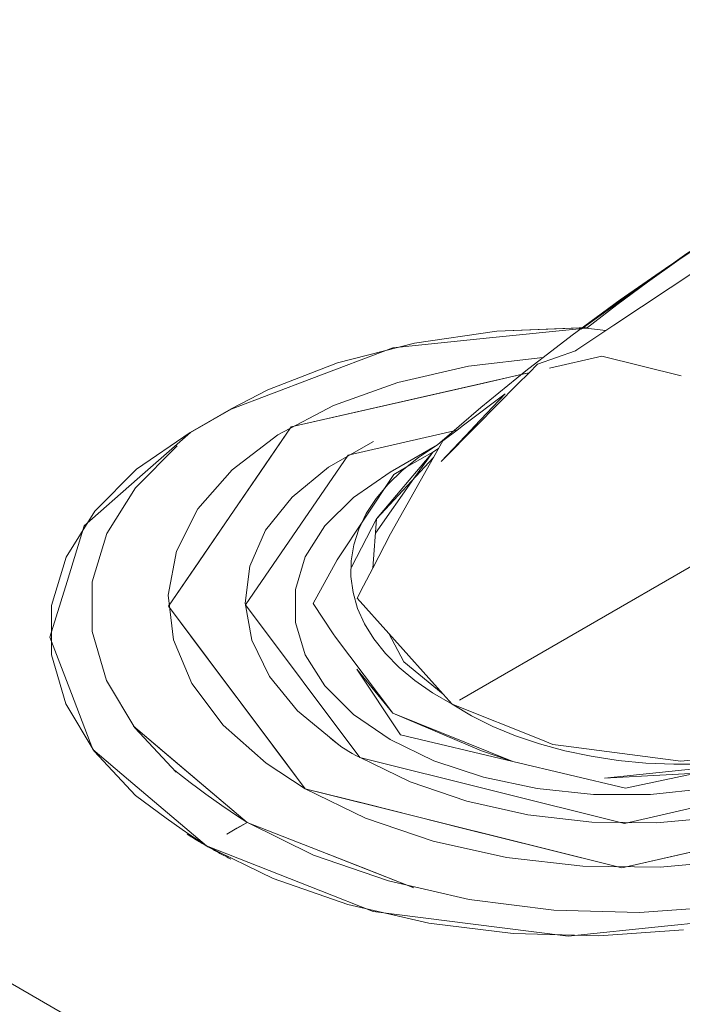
# Model space of a CAD drawing. Header units: millimetres. Extents: x -16331 to -10174, y -4135 to -3584.
# Tile 4 of 256: x -10369.3285 to -10369.241, y -4040.7667 to -4040.6367. Entities that reach past the tile are written whole.
import ezdxf

# ---------------------------------------------------------------- set-up
doc = ezdxf.new("R2010")
doc.units = ezdxf.units.MM
doc.layers.add('IFC-IfcFlowTerminal-Contorno', color=250, linetype='Continuous', lineweight=5)
doc.layers.add('IFC-Sapata-Contorno', color=253, linetype='Continuous', lineweight=5)
doc.layers.add('P-SANR-FIXT', color=7, linetype='Continuous')

msp = doc.modelspace()

# ---------------------------------------------------------------- linework, layer by layer
at = {"layer": 'IFC-IfcFlowTerminal-Contorno', "lineweight": 5}
for p, q in [((-10369.239, -4040.66963), (-10369.25007, -4040.677)), ((-10369.25375, -4040.67738), (-10369.26649, -4040.67868)), ((-10369.25114, -4040.67771), (-10369.25496, -4040.68025)), ((-10369.25114, -4040.67771), (-10369.25375, -4040.67738)), ((-10369.25007, -4040.677), (-10369.25114, -4040.67771)), ((-10369.26649, -4040.67868), (-10369.27922, -4040.67998)), ((-10369.27922, -4040.67998), (-10369.28991, -4040.68403)), ((-10369.25515, -4040.68038), (-10369.26015, -4040.68215)), ((-10369.25496, -4040.68025), (-10369.25515, -4040.68038)), ((-10369.25858, -4040.68267), (-10369.25164, -4040.68108)), ((-10369.25164, -4040.68108), (-10369.2412, -4040.68369)), ((-10369.26127, -4040.68328), (-10369.26278, -4040.68481)), ((-10369.26127, -4040.68328), (-10369.26196, -4040.68344)), ((-10369.26189, -4040.68342), (-10369.26127, -4040.68328)), ((-10369.26015, -4040.68215), (-10369.26127, -4040.68328)), ((-10369.28991, -4040.68403), (-10369.30059, -4040.68807)), ((-10369.27214, -4040.68576), (-10369.26189, -4040.68342)), ((-10369.26196, -4040.68344), (-10369.26721, -4040.68464)), ((-10369.26721, -4040.68464), (-10369.29264, -4040.69044)), ((-10369.28239, -4040.6881), (-10369.27214, -4040.68576)), ((-10369.26278, -4040.68481), (-10369.26817, -4040.69027)), ((-10369.26442, -4040.68605), (-10369.26991, -4040.69021)), ((-10369.26845, -4040.69033), (-10369.26442, -4040.68605)), ((-10369.30059, -4040.68807), (-10369.30595, -4040.69116)), ((-10369.29264, -4040.69044), (-10369.28239, -4040.6881)), ((-10369.29264, -4040.69044), (-10369.30886, -4040.71411)), ((-10369.2967, -4040.69636), (-10369.29264, -4040.69044)), ((-10369.28514, -4040.69415), (-10369.27077, -4040.69086)), ((-10369.26817, -4040.69027), (-10369.27285, -4040.69501)), ((-10369.27285, -4040.69501), (-10369.26891, -4040.69082)), ((-10369.27077, -4040.69086), (-10369.27262, -4040.69226)), ((-10369.26991, -4040.69021), (-10369.27077, -4040.69086)), ((-10369.26891, -4040.69082), (-10369.26845, -4040.69033)), ((-10369.26845, -4040.69033), (-10369.26817, -4040.69027)), ((-10369.30595, -4040.69116), (-10369.31296, -4040.69733)), ((-10369.27262, -4040.69226), (-10369.2732, -4040.6933)), ((-10369.2732, -4040.6933), (-10369.27398, -4040.69375)), ((-10369.2732, -4040.6933), (-10369.27386, -4040.69447)), ((-10369.29869, -4040.71392), (-10369.28514, -4040.69415)), ((-10369.27398, -4040.69375), (-10369.28138, -4040.70257)), ((-10369.28138, -4040.70257), (-10369.27386, -4040.69447)), ((-10369.27386, -4040.69447), (-10369.27955, -4040.70454)), ((-10369.27568, -4040.69473), (-10369.27738, -4040.69571)), ((-10369.27645, -4040.69726), (-10369.27398, -4040.69375)), ((-10369.27398, -4040.69375), (-10369.27568, -4040.69473)), ((-10369.27738, -4040.69571), (-10369.27909, -4040.6967)), ((-10369.31296, -4040.69733), (-10369.31996, -4040.7035)), ((-10369.30075, -4040.70228), (-10369.2967, -4040.69636)), ((-10369.27909, -4040.6967), (-10369.28657, -4040.70797)), ((-10369.28153, -4040.70448), (-10369.27645, -4040.69726)), ((-10369.3048, -4040.7082), (-10369.30075, -4040.70228)), ((-10369.28138, -4040.70257), (-10369.28468, -4040.70895)), ((-10369.28189, -4040.7091), (-10369.28138, -4040.70257)), ((-10369.31996, -4040.7035), (-10369.32222, -4040.71085)), ((-10369.27955, -4040.70454), (-10369.28189, -4040.7091)), ((-10369.28657, -4040.70797), (-10369.28976, -4040.71374)), ((-10369.30886, -4040.71411), (-10369.3048, -4040.7082)), ((-10369.28189, -4040.7091), (-10369.28309, -4040.71144)), ((-10369.32222, -4040.71085), (-10369.32448, -4040.71821)), ((-10369.28309, -4040.71144), (-10369.28393, -4040.71307)), ((-10369.28393, -4040.71307), (-10369.27976, -4040.71773)), ((-10369.30886, -4040.71411), (-10369.30361, -4040.72111)), ((-10369.30434, -4040.72014), (-10369.30886, -4040.71411)), ((-10369.28359, -4040.73407), (-10369.29869, -4040.71392)), ((-10369.28976, -4040.71374), (-10369.28713, -4040.71778)), ((-10369.32448, -4040.71821), (-10369.32165, -4040.72563)), ((-10369.28713, -4040.71778), (-10369.2868, -4040.71821)), ((-10369.2868, -4040.71821), (-10369.27924, -4040.72825)), ((-10369.27976, -4040.71773), (-10369.27261, -4040.72572)), ((-10369.27778, -4040.72147), (-10369.27976, -4040.71773)), ((-10369.29982, -4040.72617), (-10369.30434, -4040.72014)), ((-10369.30361, -4040.72111), (-10369.29079, -4040.73823)), ((-10369.27261, -4040.72572), (-10369.27778, -4040.72147)), ((-10369.27924, -4040.72825), (-10369.284, -4040.72243)), ((-10369.284, -4040.72243), (-10369.27824, -4040.73112)), ((-10369.32165, -4040.72563), (-10369.31882, -4040.73305)), ((-10369.29426, -4040.7336), (-10369.29982, -4040.72617)), ((-10369.27261, -4040.72572), (-10369.27143, -4040.72705)), ((-10369.27143, -4040.72705), (-10369.25951, -4040.73181)), ((-10369.27924, -4040.72825), (-10369.26752, -4040.73323)), ((-10369.26339, -4040.73463), (-10369.27924, -4040.72825)), ((-10369.30874, -4040.73395), (-10369.31345, -4040.72995)), ((-10369.31345, -4040.72995), (-10369.30422, -4040.73778)), ((-10369.27824, -4040.73112), (-10369.26339, -4040.73463)), ((-10369.25951, -4040.73181), (-10369.25811, -4040.73237)), ((-10369.25811, -4040.73237), (-10369.25674, -4040.73255)), ((-10369.25674, -4040.73255), (-10369.24122, -4040.73459)), ((-10369.31882, -4040.73305), (-10369.3141, -4040.73705)), ((-10369.29847, -4040.74266), (-10369.30874, -4040.73395)), ((-10369.29079, -4040.73823), (-10369.29426, -4040.7336)), ((-10369.26752, -4040.73323), (-10369.26339, -4040.73463)), ((-10369.24869, -4040.74279), (-10369.28359, -4040.73407)), ((-10369.26339, -4040.73463), (-10369.24854, -4040.73814)), ((-10369.23345, -4040.73495), (-10369.2513, -4040.73681)), ((-10369.21443, -4040.73497), (-10369.24869, -4040.74279)), ((-10369.24854, -4040.73814), (-10369.23345, -4040.73495)), ((-10369.24122, -4040.73459), (-10369.23627, -4040.73405)), ((-10369.2513, -4040.73681), (-10369.24644, -4040.73655)), ((-10369.24644, -4040.73655), (-10369.23914, -4040.73615)), ((-10369.3141, -4040.73705), (-10369.30384, -4040.74576)), ((-10369.30422, -4040.73778), (-10369.29847, -4040.74266)), ((-10369.28277, -4040.74023), (-10369.29079, -4040.73823)), ((-10369.29079, -4040.73823), (-10369.26114, -4040.74563)), ((-10369.2699, -4040.74345), (-10369.28277, -4040.74023)), ((-10369.24902, -4040.74866), (-10369.20802, -4040.7393)), ((-10369.30115, -4040.74421), (-10369.29847, -4040.74266)), ((-10369.29847, -4040.74266), (-10369.29981, -4040.74344)), ((-10369.28338, -4040.74859), (-10369.29847, -4040.74266)), ((-10369.29847, -4040.74266), (-10369.29002, -4040.74599)), ((-10369.29981, -4040.74344), (-10369.30115, -4040.74421)), ((-10369.25946, -4040.74605), (-10369.2699, -4040.74345)), ((-10369.26114, -4040.74563), (-10369.24902, -4040.74866)), ((-10369.30384, -4040.74576), (-10369.28875, -4040.75169)), ((-10369.29002, -4040.74599), (-10369.27646, -4040.75131)), ((-10369.24902, -4040.74866), (-10369.25946, -4040.74605)), ((-10369.23877, -4040.74632), (-10369.24902, -4040.74866)), ((-10369.27646, -4040.75131), (-10369.28338, -4040.74859)), ((-10369.28875, -4040.75169), (-10369.28182, -4040.75441)), ((-10369.28182, -4040.75441), (-10369.26897, -4040.75604)), ((-10369.26897, -4040.75604), (-10369.25611, -4040.75768)), ((-10369.24337, -4040.75638), (-10369.23064, -4040.75507)), ((-10369.25611, -4040.75768), (-10369.24337, -4040.75638))]:
    msp.add_line(p, q, dxfattribs=at)
at = {"layer": 'IFC-Sapata-Contorno', "lineweight": 5}
msp.add_line((-10369.85209, -4040.46229), (-10367.77363, -4041.66229), dxfattribs=at)
at = {"layer": 'P-SANR-FIXT', "lineweight": 5}
for p, q in [((-10369.27639, -4040.67936), (-10369.26553, -4040.67781)), ((-10369.26553, -4040.67781), (-10369.27639, -4040.67936)), ((-10369.26553, -4040.67781), (-10369.25357, -4040.67732)), ((-10369.25429, -4040.67735), (-10369.26553, -4040.67781)), ((-10369.25429, -4040.67735), (-10369.26553, -4040.67781)), ((-10369.25429, -4040.67735), (-10369.26553, -4040.67781)), ((-10369.28656, -4040.68196), (-10369.27639, -4040.67936)), ((-10369.27639, -4040.67936), (-10369.28656, -4040.68196)), ((-10369.29575, -4040.68553), (-10369.28656, -4040.68196)), ((-10369.28656, -4040.68196), (-10369.29575, -4040.68553)), ((-10369.25944, -4040.68127), (-10369.26927, -4040.68241)), ((-10369.26927, -4040.68241), (-10369.2786, -4040.68455)), ((-10369.2786, -4040.68455), (-10369.28707, -4040.68761)), ((-10369.2786, -4040.68455), (-10369.28707, -4040.68761)), ((-10369.27046, -4040.7265), (-10369.19589, -4040.68345)), ((-10369.30058, -4040.68803), (-10369.29575, -4040.68553)), ((-10369.29575, -4040.68553), (-10369.30058, -4040.68803)), ((-10369.30599, -4040.69116), (-10369.30058, -4040.68803)), ((-10369.30058, -4040.68803), (-10369.30599, -4040.69116)), ((-10369.28707, -4040.68761), (-10369.29443, -4040.69149)), ((-10369.28707, -4040.68761), (-10369.29443, -4040.69149)), ((-10369.31305, -4040.69602), (-10369.30599, -4040.69116)), ((-10369.30599, -4040.69116), (-10369.31305, -4040.69602)), ((-10369.29443, -4040.69149), (-10369.30045, -4040.69609)), ((-10369.29443, -4040.69149), (-10369.30045, -4040.69609)), ((-10369.28181, -4040.69237), (-10369.28775, -4040.69575)), ((-10369.30768, -4040.69293), (-10369.31321, -4040.69848)), ((-10369.27334, -4040.69279), (-10369.2796, -4040.6964)), ((-10369.31857, -4040.70157), (-10369.31305, -4040.69602)), ((-10369.31305, -4040.69602), (-10369.31857, -4040.70157)), ((-10369.30045, -4040.69609), (-10369.30495, -4040.70126)), ((-10369.28775, -4040.69575), (-10369.29254, -4040.6997)), ((-10369.28775, -4040.69575), (-10369.29254, -4040.6997)), ((-10369.31321, -4040.69848), (-10369.31698, -4040.70453)), ((-10369.29254, -4040.6997), (-10369.29603, -4040.70409)), ((-10369.30495, -4040.70126), (-10369.30779, -4040.70684)), ((-10369.32235, -4040.70763), (-10369.31857, -4040.70157)), ((-10369.31857, -4040.70157), (-10369.32235, -4040.70763)), ((-10369.31698, -4040.70453), (-10369.31891, -4040.71091)), ((-10369.29603, -4040.70409), (-10369.29811, -4040.70881)), ((-10369.32427, -4040.71401), (-10369.32235, -4040.70763)), ((-10369.32235, -4040.70763), (-10369.32427, -4040.71401)), ((-10369.32235, -4040.70763), (-10369.32427, -4040.71401)), ((-10369.30779, -4040.70684), (-10369.30889, -4040.71266)), ((-10369.29811, -4040.70881), (-10369.29873, -4040.7137)), ((-10369.31891, -4040.71091), (-10369.31893, -4040.71744)), ((-10369.30889, -4040.71266), (-10369.3082, -4040.71855)), ((-10369.32429, -4040.72053), (-10369.32427, -4040.71401)), ((-10369.32427, -4040.71401), (-10369.32429, -4040.72053)), ((-10369.29873, -4040.7137), (-10369.29786, -4040.71861)), ((-10369.31893, -4040.71744), (-10369.31704, -4040.72392)), ((-10369.3082, -4040.71855), (-10369.30576, -4040.72433)), ((-10369.29786, -4040.71861), (-10369.29553, -4040.7234)), ((-10369.32241, -4040.72701), (-10369.32429, -4040.72053)), ((-10369.32429, -4040.72053), (-10369.32241, -4040.72701)), ((-10369.29553, -4040.7234), (-10369.29181, -4040.72792)), ((-10369.31704, -4040.72392), (-10369.3133, -4040.73018)), ((-10369.31704, -4040.72392), (-10369.3133, -4040.73018)), ((-10369.30576, -4040.72433), (-10369.30164, -4040.72982)), ((-10369.30576, -4040.72433), (-10369.30164, -4040.72982)), ((-10369.31867, -4040.73327), (-10369.32241, -4040.72701)), ((-10369.32241, -4040.72701), (-10369.31867, -4040.73327)), ((-10369.29181, -4040.72792), (-10369.28636, -4040.73241)), ((-10369.30164, -4040.72982), (-10369.29595, -4040.73485)), ((-10369.3133, -4040.73018), (-10369.30781, -4040.73602)), ((-10369.31318, -4040.73912), (-10369.31867, -4040.73327)), ((-10369.31867, -4040.73327), (-10369.31318, -4040.73912)), ((-10369.29595, -4040.73485), (-10369.29082, -4040.73821)), ((-10369.28362, -4040.73406), (-10369.27697, -4040.73731)), ((-10369.27697, -4040.73731), (-10369.26949, -4040.73986)), ((-10369.29082, -4040.73821), (-10369.28285, -4040.7421)), ((-10369.26949, -4040.73986), (-10369.26142, -4040.74165)), ((-10369.26142, -4040.74165), (-10369.25299, -4040.74261)), ((-10369.2985, -4040.74265), (-10369.28969, -4040.74697)), ((-10369.28285, -4040.7421), (-10369.27391, -4040.74516)), ((-10369.25299, -4040.74261), (-10369.24446, -4040.74272)), ((-10369.24446, -4040.74272), (-10369.2361, -4040.74198)), ((-10369.27391, -4040.74516), (-10369.26424, -4040.7473)), ((-10369.29505, -4040.75007), (-10369.30386, -4040.74574)), ((-10369.30386, -4040.74574), (-10369.29505, -4040.75007)), ((-10369.30386, -4040.74574), (-10369.29505, -4040.75007)), ((-10369.28969, -4040.74697), (-10369.27981, -4040.7504)), ((-10369.28969, -4040.74697), (-10369.27981, -4040.7504)), ((-10369.28969, -4040.74697), (-10369.27981, -4040.7504)), ((-10369.26424, -4040.7473), (-10369.25415, -4040.74845)), ((-10369.24395, -4040.74858), (-10369.23395, -4040.74769)), ((-10369.25415, -4040.74845), (-10369.24395, -4040.74858)), ((-10369.28518, -4040.7535), (-10369.29505, -4040.75007)), ((-10369.29505, -4040.75007), (-10369.28518, -4040.7535)), ((-10369.27981, -4040.7504), (-10369.26915, -4040.75285)), ((-10369.26915, -4040.75285), (-10369.258, -4040.75425)), ((-10369.26915, -4040.75285), (-10369.258, -4040.75425)), ((-10369.27451, -4040.75595), (-10369.28518, -4040.7535)), ((-10369.28518, -4040.7535), (-10369.27451, -4040.75595)), ((-10369.258, -4040.75425), (-10369.24668, -4040.75455)), ((-10369.24668, -4040.75455), (-10369.23553, -4040.75374)), ((-10369.26336, -4040.75734), (-10369.27451, -4040.75595)), ((-10369.27451, -4040.75595), (-10369.26336, -4040.75734)), ((-10369.25204, -4040.75764), (-10369.26336, -4040.75734)), ((-10369.26336, -4040.75734), (-10369.25204, -4040.75764)), ((-10369.24089, -4040.75684), (-10369.25204, -4040.75764)), ((-10369.25204, -4040.75764), (-10369.24089, -4040.75684))]:
    msp.add_line(p, q, dxfattribs=at)
for points in [[(-10369.21457, -4040.65193), (-10369.22188, -4040.65607), (-10369.22901, -4040.66032), (-10369.23595, -4040.66467), (-10369.24269, -4040.66912), (-10369.24924, -4040.67367), (-10369.25558, -4040.67831), (-10369.26171, -4040.68305), (-10369.26763, -4040.68788), (-10369.27334, -4040.69279)], [(-10369.21457, -4040.65193), (-10369.21931, -4040.65453), (-10369.22395, -4040.65719), (-10369.2285, -4040.65991), (-10369.23294, -4040.66268), (-10369.23728, -4040.66551), (-10369.24152, -4040.66839), (-10369.24564, -4040.67132), (-10369.24966, -4040.6743), (-10369.25357, -4040.67732)], [(-10369.25439, -4040.67751), (-10369.24044, -4040.66753), (-10369.2261, -4040.65862)], [(-10369.27347, -4040.69287), (-10369.27586, -4040.69447), (-10369.278, -4040.69618), (-10369.27986, -4040.698), (-10369.28145, -4040.69991), (-10369.28274, -4040.70188), (-10369.28372, -4040.70392), (-10369.28439, -4040.70599), (-10369.28475, -4040.7081), (-10369.28478, -4040.71021), (-10369.28449, -4040.71231), (-10369.28389, -4040.7144), (-10369.28297, -4040.71644), (-10369.28174, -4040.71843), (-10369.28022, -4040.72035), (-10369.27841, -4040.72219), (-10369.27633, -4040.72393), (-10369.27399, -4040.72555), (-10369.27142, -4040.72705)], [(-10369.2796, -4040.6964), (-10369.28444, -4040.69974), (-10369.28822, -4040.70351), (-10369.2908, -4040.7076), (-10369.2921, -4040.71189), (-10369.2921, -4040.71625), (-10369.2908, -4040.72053), (-10369.28822, -4040.72463), (-10369.28444, -4040.7284), (-10369.2796, -4040.73173), (-10369.27382, -4040.73453), (-10369.26729, -4040.73671), (-10369.2602, -4040.7382), (-10369.25277, -4040.73896), (-10369.24523, -4040.73896), (-10369.2378, -4040.7382), (-10369.23071, -4040.73671), (-10369.22418, -4040.73453), (-10369.2184, -4040.73173)], [(-10369.27142, -4040.72705), (-10369.26885, -4040.72859), (-10369.26606, -4040.72998), (-10369.26306, -4040.73122), (-10369.25987, -4040.73229), (-10369.25653, -4040.7332), (-10369.25307, -4040.73393), (-10369.2495, -4040.73447), (-10369.24586, -4040.73483), (-10369.24218, -4040.73499), (-10369.23849, -4040.73496), (-10369.23482, -4040.73474), (-10369.2312, -4040.73432), (-10369.22766, -4040.73372), (-10369.22423, -4040.73293), (-10369.22093, -4040.73197), (-10369.21781, -4040.73084), (-10369.21487, -4040.72956), (-10369.21214, -4040.72812)], [(-10369.2875, -4040.73148), (-10369.28714, -4040.7318), (-10369.28676, -4040.73211), (-10369.28636, -4040.73241), (-10369.28595, -4040.73271), (-10369.28551, -4040.733), (-10369.28506, -4040.73328), (-10369.2846, -4040.73355), (-10369.28412, -4040.73381), (-10369.28362, -4040.73406)], [(-10369.30801, -4040.73582), (-10369.30701, -4040.7366), (-10369.306, -4040.73738), (-10369.30497, -4040.73815), (-10369.30393, -4040.73892), (-10369.30287, -4040.73968), (-10369.3018, -4040.74043), (-10369.30072, -4040.74118), (-10369.29962, -4040.74192), (-10369.2985, -4040.74265)], [(-10369.31318, -4040.73912), (-10369.31219, -4040.73987), (-10369.31118, -4040.74062), (-10369.31017, -4040.74137), (-10369.30914, -4040.74211), (-10369.30811, -4040.74285), (-10369.30706, -4040.74358), (-10369.30601, -4040.74431), (-10369.30494, -4040.74503), (-10369.30386, -4040.74574)], [(-10369.31318, -4040.73912), (-10369.31219, -4040.73987), (-10369.31118, -4040.74062), (-10369.31017, -4040.74137), (-10369.30914, -4040.74211), (-10369.30811, -4040.74285), (-10369.30706, -4040.74358), (-10369.30601, -4040.74431), (-10369.30494, -4040.74503), (-10369.30386, -4040.74574)], [(-10369.30639, -4040.74421), (-10369.30625, -4040.7443), (-10369.30611, -4040.74438), (-10369.30597, -4040.74447), (-10369.30583, -4040.74456), (-10369.30569, -4040.74465), (-10369.30555, -4040.74474), (-10369.30541, -4040.74482), (-10369.30527, -4040.74491), (-10369.30513, -4040.745), (-10369.30498, -4040.74508), (-10369.30484, -4040.74517), (-10369.3047, -4040.74525), (-10369.30455, -4040.74534), (-10369.30441, -4040.74543), (-10369.30426, -4040.74551), (-10369.30412, -4040.7456), (-10369.30397, -4040.74568), (-10369.30383, -4040.74577), (-10369.30383, -4040.74577)], [(-10369.30639, -4040.74421), (-10369.30625, -4040.7443), (-10369.30611, -4040.74438), (-10369.30597, -4040.74447), (-10369.30583, -4040.74456), (-10369.30569, -4040.74465), (-10369.30555, -4040.74474), (-10369.30541, -4040.74482), (-10369.30527, -4040.74491), (-10369.30513, -4040.745), (-10369.30498, -4040.74508), (-10369.30484, -4040.74517), (-10369.3047, -4040.74525), (-10369.30455, -4040.74534), (-10369.30441, -4040.74543), (-10369.30426, -4040.74551), (-10369.30412, -4040.7456), (-10369.30397, -4040.74568), (-10369.30383, -4040.74577), (-10369.30383, -4040.74577)], [(-10369.30383, -4040.74577), (-10369.30365, -4040.74587), (-10369.30348, -4040.74596), (-10369.3033, -4040.74606), (-10369.30313, -4040.74616), (-10369.30295, -4040.74626), (-10369.30278, -4040.74636), (-10369.3026, -4040.74646), (-10369.30242, -4040.74656), (-10369.30224, -4040.74665), (-10369.30206, -4040.74675), (-10369.30188, -4040.74685), (-10369.3017, -4040.74694), (-10369.30152, -4040.74704), (-10369.30134, -4040.74713), (-10369.30116, -4040.74723), (-10369.30098, -4040.74732), (-10369.30079, -4040.74742), (-10369.30061, -4040.74751), (-10369.30061, -4040.74751)], [(-10369.30383, -4040.74577), (-10369.30365, -4040.74587), (-10369.30348, -4040.74596), (-10369.3033, -4040.74606), (-10369.30313, -4040.74616), (-10369.30295, -4040.74626), (-10369.30278, -4040.74636), (-10369.3026, -4040.74646), (-10369.30242, -4040.74656), (-10369.30224, -4040.74665), (-10369.30206, -4040.74675), (-10369.30188, -4040.74685), (-10369.3017, -4040.74694), (-10369.30152, -4040.74704), (-10369.30134, -4040.74713), (-10369.30116, -4040.74723), (-10369.30098, -4040.74732), (-10369.30079, -4040.74742), (-10369.30061, -4040.74751), (-10369.30061, -4040.74751)]]:
    msp.add_lwpolyline(points, dxfattribs=at)

doc.saveas('drawing.dxf')
